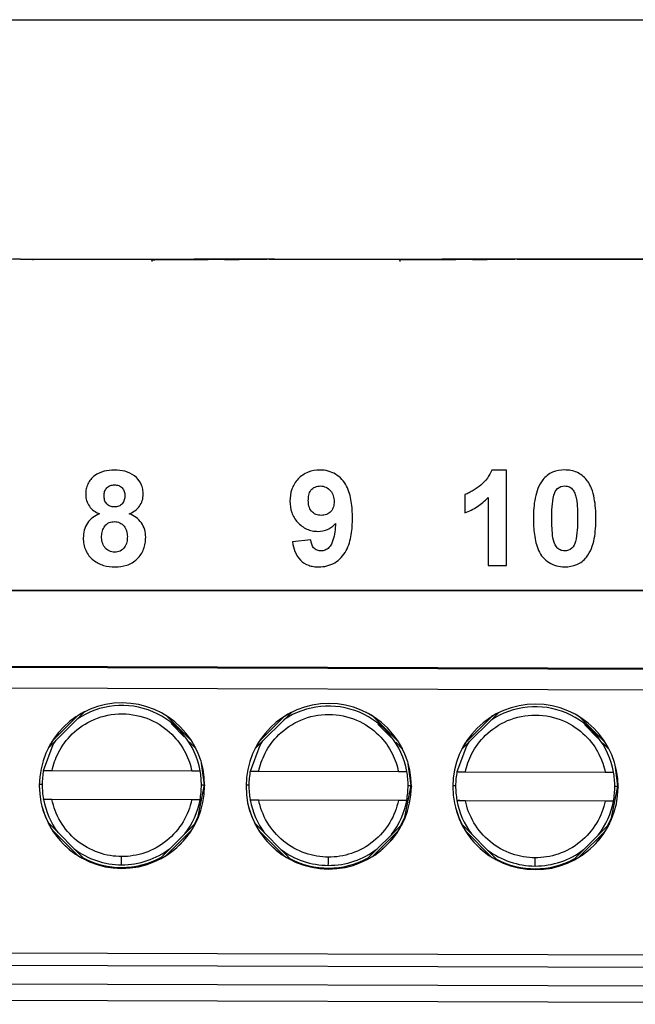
# Model space of a CAD drawing. Header units: millimetres. Extents: x 156812 to 157936, y 112087 to 113571.
# Tile 102 of 204: x 157434 to 157449, y 112747 to 112771. Entities that reach past the tile are written whole.
import ezdxf

# ---------------------------------------------------------------- set-up
doc = ezdxf.new("R2010")
doc.units = ezdxf.units.MM

msp = doc.modelspace()

# ---------------------------------------------------------------- linework, layer by layer
at = {"color": 7, "linetype": 'Continuous', "lineweight": 25}
for p, q in [((157382.652, 112770.575), (157541.609, 112770.575)), ((157400.728, 112764.779), (157489.263, 112764.805)), ((157438.722, 112764.779), (157434.361, 112764.777)), ((157438.558, 112764.786), (157434.677, 112764.782)), ((157437.531, 112764.783), (157437.534, 112764.733)), ((157438.031, 112764.779), (157438.898, 112764.78)), ((157438.733, 112764.784), (157440.321, 112764.786)), ((157440.178, 112764.787), (157438.911, 112764.786)), ((157444.715, 112764.78), (157440.367, 112764.779)), ((157444.558, 112764.788), (157440.677, 112764.783)), ((157443.531, 112764.784), (157443.534, 112764.734)), ((157444.031, 112764.781), (157444.891, 112764.781)), ((157444.733, 112764.786), (157446.321, 112764.788)), ((157446.178, 112764.789), (157444.911, 112764.788)), ((157445.297, 112764.784), (157445.297, 112764.782)), ((157445.651, 112764.782), (157445.651, 112764.784)), ((157450.721, 112764.782), (157446.374, 112764.781)), ((157450.558, 112764.79), (157446.669, 112764.785)), ((157446.115, 112759.692), (157445.758, 112759.692)), ((157446.115, 112757.381), (157446.115, 112759.692)), ((157445.107, 112759.099), (157445.107, 112758.655)), ((157445.67, 112759.026), (157445.671, 112757.381)), ((157441.382, 112758.002), (157440.937, 112757.953)), ((157445.671, 112757.381), (157446.115, 112757.381)), ((157398.643, 112756.764), (157464.782, 112756.784)), ((157436.681, 112756.778), (157431.678, 112756.776)), ((157441.681, 112756.779), (157436.681, 112756.778)), ((157446.681, 112756.781), (157441.681, 112756.779)), ((157451.681, 112756.782), (157446.681, 112756.781)), ((157399.317, 112755.053), (157464.317, 112754.856)), ((157399.323, 112755.032), (157464.323, 112754.835)), ((157464.322, 112754.331), (157399.323, 112754.528)), ((157435.912, 112753.849), (157435.036, 112752.978)), ((157440.912, 112753.834), (157440.036, 112752.963)), ((157445.912, 112753.819), (157445.036, 112752.948)), ((157435.75, 112753.757), (157435.129, 112753.14)), ((157438.509, 112753.127), (157437.889, 112753.752)), ((157440.75, 112753.742), (157440.129, 112753.125)), ((157443.509, 112753.112), (157442.888, 112753.737)), ((157445.749, 112753.726), (157445.129, 112753.11)), ((157448.509, 112753.097), (157447.888, 112753.722)), ((157438.001, 112753.568), (157438.323, 112753.244)), ((157443.001, 112753.553), (157443.323, 112753.229)), ((157448.001, 112753.538), (157448.323, 112753.214)), ((157438.601, 112752.965), (157438.44, 112753.126)), ((157443.601, 112752.949), (157443.44, 112753.111)), ((157448.601, 112752.934), (157448.44, 112753.096)), ((157434.919, 112752.438), (157434.92, 112752.432)), ((157435.124, 112752.43), (157438.502, 112752.42)), ((157438.809, 112752.08), (157438.74, 112752.607)), ((157439.919, 112752.423), (157439.92, 112752.417)), ((157440.124, 112752.415), (157443.502, 112752.405)), ((157443.809, 112752.064), (157443.74, 112752.592)), ((157444.919, 112752.408), (157444.92, 112752.402)), ((157445.124, 112752.4), (157448.502, 112752.39)), ((157448.809, 112752.049), (157448.74, 112752.577)), ((157434.884, 112752.092), (157434.815, 112752.092)), ((157434.884, 112752.092), (157434.885, 112752.088)), ((157438.735, 112752.08), (157438.809, 112752.08)), ((157438.809, 112752.08), (157438.815, 112752.058)), ((157439.884, 112752.077), (157439.815, 112752.077)), ((157439.884, 112752.077), (157439.885, 112752.073)), ((157443.735, 112752.065), (157443.809, 112752.064)), ((157443.809, 112752.064), (157443.815, 112752.043)), ((157444.884, 112752.062), (157444.815, 112752.061)), ((157444.884, 112752.062), (157444.885, 112752.058)), ((157448.735, 112752.05), (157448.809, 112752.049)), ((157448.809, 112752.049), (157448.815, 112752.028)), ((157434.918, 112751.733), (157434.916, 112751.738)), ((157434.916, 112751.738), (157438.702, 112751.727)), ((157438.5, 112751.72), (157435.122, 112751.73)), ((157438.702, 112751.727), (157438.704, 112751.721)), ((157439.918, 112751.717), (157439.916, 112751.723)), ((157439.916, 112751.723), (157443.702, 112751.711)), ((157443.5, 112751.705), (157440.122, 112751.715)), ((157443.702, 112751.711), (157443.704, 112751.706)), ((157444.918, 112751.702), (157444.916, 112751.708)), ((157444.916, 112751.708), (157448.702, 112751.696)), ((157448.5, 112751.69), (157445.122, 112751.7)), ((157448.702, 112751.696), (157448.704, 112751.691)), ((157435.027, 112751.17), (157435.907, 112750.285)), ((157435.118, 112751.007), (157435.745, 112750.376)), ((157437.711, 112750.279), (157438.597, 112751.16)), ((157437.874, 112750.37), (157438.505, 112750.997)), ((157440.027, 112751.155), (157440.907, 112750.269)), ((157440.118, 112750.992), (157440.745, 112750.361)), ((157442.711, 112750.264), (157443.597, 112751.144)), ((157442.874, 112750.355), (157443.505, 112750.981)), ((157445.027, 112751.14), (157445.907, 112750.254)), ((157445.118, 112750.976), (157445.745, 112750.346)), ((157447.711, 112750.249), (157448.597, 112751.129)), ((157447.874, 112750.34), (157448.505, 112750.966)), ((157399.303, 112748.128), (157464.303, 112747.931)), ((157399.302, 112747.831), (157464.301, 112747.634)), ((157399.338, 112747.376), (157464.237, 112747.18)), ((157464.236, 112746.78), (157399.336, 112746.976))]:
    msp.add_line(p, q, dxfattribs=at)
at = {"color": 7, "linetype": 'Continuous', "lineweight": 25, "flags": 128}
for points in [[(157434.92, 112752.432), (157435.154, 112753.055), (157435.224, 112753.165)], [(157439.92, 112752.417), (157440.154, 112753.039), (157440.224, 112753.149)], [(157444.92, 112752.402), (157445.154, 112753.024), (157445.224, 112753.134)], [(157438.566, 112751.128), (157438.655, 112751.315), (157438.809, 112752.08)], [(157443.565, 112751.113), (157443.655, 112751.3), (157443.809, 112752.064)], [(157448.565, 112751.098), (157448.655, 112751.284), (157448.809, 112752.049)], [(157434.879, 112751.564), (157434.959, 112751.326), (157435.036, 112751.161)], [(157439.879, 112751.549), (157439.959, 112751.311), (157440.036, 112751.146)], [(157444.879, 112751.534), (157444.959, 112751.296), (157445.036, 112751.131)]]:
    msp.add_lwpolyline(points, dxfattribs=at)
at = {"color": 7, "linetype": 'Continuous', "lineweight": 25}
for centre, radius, start, end in [((157436.815, 112752.064), 2, 359.8277, 179.8251), ((157436.812, 112752.077), 1.925, 10.3029, 124.0614), ((157441.815, 112752.049), 2, 359.8277, 179.8251), ((157441.812, 112752.062), 1.925, 10.3029, 124.0614), ((157446.815, 112752.034), 2, 359.8277, 179.8251), ((157446.812, 112752.046), 1.925, 10.3029, 124.0614), ((157436.81, 112752.082), 1.925, 169.3495, 179.8254), ((157436.811, 112752.082), 1.925, 359.8254, 10.3014), ((157441.81, 112752.067), 1.925, 169.3495, 179.8254), ((157441.81, 112752.067), 1.925, 359.8254, 10.3014), ((157446.81, 112752.052), 1.925, 169.3495, 179.8254), ((157446.81, 112752.052), 1.925, 359.8254, 10.3014), ((157436.815, 112752.064), 2, 179.8277, 359.8251), ((157436.81, 112752.082), 1.925, 179.8254, 190.3014), ((157436.811, 112752.082), 1.925, 349.3495, 359.8254), ((157441.815, 112752.049), 2, 179.8277, 359.8251), ((157441.81, 112752.067), 1.925, 179.8254, 190.3014), ((157441.81, 112752.067), 1.925, 349.3495, 359.8254), ((157446.815, 112752.034), 2, 179.8277, 359.8251), ((157446.81, 112752.052), 1.925, 179.8254, 190.3014), ((157446.81, 112752.052), 1.925, 349.3495, 359.8254), ((157436.812, 112752.077), 1.925, 190.3014, 216.5738), ((157436.812, 112752.077), 1.925, 322.2456, 349.3494), ((157441.812, 112752.062), 1.925, 190.3014, 216.5738), ((157441.812, 112752.062), 1.925, 322.2456, 349.3494), ((157446.812, 112752.046), 1.925, 190.3014, 216.5738), ((157446.812, 112752.047), 1.925, 322.2456, 349.3494), ((157436.812, 112752.077), 1.925, 233.0798, 269.8266), ((157436.812, 112752.077), 1.925, 269.8264, 307.4045), ((157441.812, 112752.062), 1.925, 233.0798, 269.8266), ((157441.812, 112752.062), 1.925, 269.8264, 307.4045), ((157446.812, 112752.047), 1.925, 233.0798, 269.8266), ((157446.812, 112752.047), 1.925, 269.8264, 307.4045), ((157436.809, 112752.086), 2, 242.1168, 298.2485), ((157414.205, 112750.369), 22.602, 359.4498, 359.9528), ((157441.809, 112752.071), 2, 242.1168, 298.2485), ((157419.205, 112750.354), 22.602, 359.4498, 359.9528), ((157446.809, 112752.055), 2, 242.1168, 298.2485), ((157424.205, 112750.339), 22.602, 359.4498, 359.9528)]:
    msp.add_arc(centre, radius, start, end, dxfattribs=at)
for points, knots in [([(157434.529, 112764.784), (157434.545, 112764.784), (157434.578, 112764.784), (157434.618, 112764.784), (157434.651, 112764.783), (157434.672, 112764.782), (157434.679, 112764.781), (157434.669, 112764.781), (157434.642, 112764.78), (157434.597, 112764.781), (157434.539, 112764.781), (157434.471, 112764.782), (157434.397, 112764.783), (157434.322, 112764.784), (157434.249, 112764.785), (157434.201, 112764.785), (157434.178, 112764.785)], [0, 0, 0, 0, 0.058569, 0.122119, 0.19052, 0.263373, 0.339964, 0.419267, 0.5, 0.580733, 0.660036, 0.736627, 0.80948, 0.877881, 0.941431, 1, 1, 1, 1]), ([(157437.679, 112764.78), (157437.663, 112764.78), (157437.631, 112764.78), (157437.59, 112764.779), (157437.557, 112764.778), (157437.536, 112764.777), (157437.529, 112764.776), (157437.539, 112764.775), (157437.567, 112764.775), (157437.611, 112764.775), (157437.669, 112764.776), (157437.737, 112764.777), (157437.811, 112764.778), (157437.886, 112764.778), (157437.96, 112764.779), (157438.008, 112764.779), (157438.031, 112764.779)], [0, 0, 0, 0, 0.058569, 0.122119, 0.19052, 0.263373, 0.339964, 0.419267, 0.5, 0.580733, 0.660036, 0.736627, 0.80948, 0.877881, 0.941431, 1, 1, 1, 1]), ([(157438.911, 112764.786), (157438.89, 112764.786), (157438.846, 112764.786), (157438.782, 112764.786), (157438.719, 112764.786), (157438.66, 112764.786), (157438.605, 112764.786), (157438.573, 112764.786), (157438.558, 112764.786)], [0, 0, 0, 0, 0.16428, 0.331409, 0.5, 0.668591, 0.83572, 1, 1, 1, 1]), ([(157439.297, 112764.78), (157439.318, 112764.78), (157439.362, 112764.78), (157439.426, 112764.78), (157439.489, 112764.78), (157439.548, 112764.78), (157439.603, 112764.78), (157439.635, 112764.78), (157439.651, 112764.78)], [0, 0, 0, 0, 0.1642804, 0.3314094, 0.5, 0.6685906, 0.8357196, 1, 1, 1, 1]), ([(157440.529, 112764.786), (157440.545, 112764.786), (157440.578, 112764.786), (157440.618, 112764.785), (157440.651, 112764.785), (157440.672, 112764.784), (157440.679, 112764.783), (157440.669, 112764.782), (157440.642, 112764.782), (157440.597, 112764.783), (157440.539, 112764.783), (157440.471, 112764.784), (157440.397, 112764.785), (157440.322, 112764.786), (157440.249, 112764.787), (157440.201, 112764.787), (157440.178, 112764.787)], [0, 0, 0, 0, 0.058569, 0.122119, 0.19052, 0.263373, 0.339964, 0.419267, 0.5, 0.580733, 0.660036, 0.736627, 0.80948, 0.877881, 0.941431, 1, 1, 1, 1]), ([(157443.679, 112764.782), (157443.663, 112764.782), (157443.631, 112764.782), (157443.59, 112764.781), (157443.557, 112764.78), (157443.536, 112764.779), (157443.529, 112764.778), (157443.539, 112764.777), (157443.567, 112764.777), (157443.611, 112764.777), (157443.669, 112764.778), (157443.737, 112764.778), (157443.811, 112764.779), (157443.886, 112764.78), (157443.96, 112764.781), (157444.008, 112764.781), (157444.031, 112764.781)], [0, 0, 0, 0, 0.058569, 0.122119, 0.19052, 0.263373, 0.339964, 0.419267, 0.5, 0.580733, 0.660036, 0.736627, 0.80948, 0.877881, 0.941431, 1, 1, 1, 1]), ([(157444.911, 112764.788), (157444.89, 112764.788), (157444.846, 112764.788), (157444.782, 112764.788), (157444.719, 112764.788), (157444.66, 112764.788), (157444.605, 112764.788), (157444.573, 112764.788), (157444.558, 112764.788)], [0, 0, 0, 0, 0.1642804, 0.3314094, 0.5, 0.6685906, 0.8357196, 1, 1, 1, 1]), ([(157445.297, 112764.782), (157445.318, 112764.782), (157445.362, 112764.782), (157445.426, 112764.782), (157445.489, 112764.782), (157445.548, 112764.782), (157445.603, 112764.782), (157445.635, 112764.782), (157445.651, 112764.782)], [0, 0, 0, 0, 0.16428, 0.331409, 0.5, 0.668591, 0.83572, 1, 1, 1, 1]), ([(157446.529, 112764.788), (157446.545, 112764.788), (157446.578, 112764.788), (157446.618, 112764.787), (157446.651, 112764.786), (157446.672, 112764.786), (157446.679, 112764.785), (157446.669, 112764.784), (157446.642, 112764.784), (157446.597, 112764.784), (157446.539, 112764.785), (157446.471, 112764.786), (157446.397, 112764.787), (157446.322, 112764.788), (157446.249, 112764.788), (157446.201, 112764.789), (157446.178, 112764.789)], [0, 0, 0, 0, 0.058569, 0.122119, 0.19052, 0.263373, 0.339964, 0.419267, 0.5, 0.580733, 0.660036, 0.736627, 0.80948, 0.877881, 0.941431, 1, 1, 1, 1]), ([(157436.633, 112759.689), (157436.548, 112759.688), (157436.464, 112759.681), (157436.3, 112759.64), (157436.219, 112759.605), (157436.084, 112759.499), (157436.028, 112759.432), (157435.972, 112759.315), (157435.959, 112759.275), (157435.941, 112759.191), (157435.938, 112759.147), (157435.937, 112759.104)], [0, 0, 0, 0, 0.25, 0.25, 0.5, 0.5, 0.75, 0.75, 0.875, 0.875, 1, 1, 1, 1]), ([(157437.33, 112759.104), (157437.329, 112759.147), (157437.326, 112759.19), (157437.308, 112759.273), (157437.295, 112759.314), (157437.24, 112759.43), (157437.184, 112759.497), (157437.05, 112759.602), (157436.97, 112759.638), (157436.805, 112759.682), (157436.719, 112759.688), (157436.633, 112759.689)], [0, 0, 0, 0, 0.125, 0.125, 0.25, 0.25, 0.5, 0.5, 0.75, 0.75, 1, 1, 1, 1]), ([(157441.603, 112759.691), (157441.505, 112759.689), (157441.408, 112759.676), (157441.225, 112759.604), (157441.143, 112759.547), (157441.008, 112759.406), (157440.956, 112759.32), (157440.891, 112759.136), (157440.88, 112759.037), (157440.878, 112758.938)], [0, 0, 0, 0, 0.25, 0.25, 0.5, 0.5, 0.75, 0.75, 1, 1, 1, 1]), ([(157442.389, 112758.535), (157442.388, 112758.666), (157442.382, 112758.798), (157442.341, 112759.059), (157442.308, 112759.186), (157442.184, 112759.421), (157442.092, 112759.52), (157441.925, 112759.623), (157441.863, 112759.649), (157441.736, 112759.684), (157441.67, 112759.689), (157441.603, 112759.691)], [0, 0, 0, 0, 0.25, 0.25, 0.5, 0.5, 0.75, 0.75, 0.875, 0.875, 1, 1, 1, 1]), ([(157445.758, 112759.692), (157445.731, 112759.621), (157445.697, 112759.554), (157445.608, 112759.432), (157445.553, 112759.377), (157445.437, 112759.281), (157445.376, 112759.237), (157445.279, 112759.178), (157445.246, 112759.159), (157445.178, 112759.126), (157445.143, 112759.113), (157445.107, 112759.099)], [0, 0, 0, 0, 0.25, 0.25, 0.5, 0.5, 0.75, 0.75, 0.875, 0.875, 1, 1, 1, 1]), ([(157447.522, 112759.693), (157447.422, 112759.69), (157447.321, 112759.677), (157447.184, 112759.618), (157447.14, 112759.592), (157447.062, 112759.532), (157447.028, 112759.496), (157446.995, 112759.458)], [0, 0, 0, 0, 0.5, 0.5, 0.75, 0.75, 1, 1, 1, 1]), ([(157448.051, 112759.455), (157448.018, 112759.494), (157447.984, 112759.53), (157447.905, 112759.591), (157447.861, 112759.617), (157447.77, 112759.657), (157447.722, 112759.671), (157447.623, 112759.689), (157447.573, 112759.692), (157447.522, 112759.693)], [0, 0, 0, 0, 0.25, 0.25, 0.5, 0.5, 0.75, 0.75, 1, 1, 1, 1]), ([(157436.382, 112759.069), (157436.383, 112759.104), (157436.385, 112759.138), (157436.407, 112759.203), (157436.425, 112759.234), (157436.472, 112759.285), (157436.502, 112759.304), (157436.566, 112759.329), (157436.601, 112759.332), (157436.636, 112759.334)], [0, 0, 0, 0, 0.25, 0.25, 0.5, 0.5, 0.75, 0.75, 1, 1, 1, 1]), ([(157436.636, 112759.334), (157436.67, 112759.332), (157436.704, 112759.329), (157436.767, 112759.304), (157436.796, 112759.285), (157436.842, 112759.235), (157436.86, 112759.204), (157436.881, 112759.14), (157436.884, 112759.105), (157436.885, 112759.071)], [0, 0, 0, 0, 0.25, 0.25, 0.5, 0.5, 0.75, 0.75, 1, 1, 1, 1]), ([(157441.322, 112758.958), (157441.323, 112759.001), (157441.325, 112759.044), (157441.344, 112759.127), (157441.359, 112759.169), (157441.412, 112759.237), (157441.448, 112759.263), (157441.526, 112759.298), (157441.57, 112759.304), (157441.613, 112759.306)], [0, 0, 0, 0, 0.25, 0.25, 0.5, 0.5, 0.75, 0.75, 1, 1, 1, 1]), ([(157441.613, 112759.306), (157441.636, 112759.305), (157441.66, 112759.303), (157441.705, 112759.294), (157441.727, 112759.286), (157441.792, 112759.255), (157441.829, 112759.225), (157441.891, 112759.155), (157441.913, 112759.112), (157441.939, 112759.022), (157441.944, 112758.975), (157441.945, 112758.928)], [0, 0, 0, 0, 0.125, 0.125, 0.25, 0.25, 0.5, 0.5, 0.75, 0.75, 1, 1, 1, 1]), ([(157446.995, 112759.458), (157446.945, 112759.393), (157446.906, 112759.322), (157446.846, 112759.172), (157446.825, 112759.092), (157446.776, 112758.853), (157446.768, 112758.689), (157446.767, 112758.526)], [0, 0, 0, 0, 0.25, 0.25, 0.5, 0.5, 1, 1, 1, 1]), ([(157447.261, 112759.081), (157447.28, 112759.14), (157447.303, 112759.201), (157447.397, 112759.287), (157447.459, 112759.305), (157447.522, 112759.307)], [0, 0, 0, 0, 0.5, 0.5, 1, 1, 1, 1]), ([(157447.522, 112759.307), (157447.562, 112759.306), (157447.6, 112759.3), (157447.671, 112759.266), (157447.702, 112759.24), (157447.747, 112759.175), (157447.763, 112759.139), (157447.789, 112759.066), (157447.799, 112759.027), (157447.832, 112758.835), (157447.834, 112758.678), (157447.834, 112758.521)], [0, 0, 0, 0, 0.125, 0.125, 0.25, 0.25, 0.375, 0.375, 0.5, 0.5, 1, 1, 1, 1]), ([(157448.278, 112758.521), (157448.277, 112758.685), (157448.268, 112758.848), (157448.222, 112759.089), (157448.201, 112759.167), (157448.156, 112759.28), (157448.14, 112759.318), (157448.099, 112759.389), (157448.076, 112759.423), (157448.051, 112759.455)], [0, 0, 0, 0, 0.5, 0.5, 0.75, 0.75, 0.875, 0.875, 1, 1, 1, 1]), ([(157435.937, 112759.104), (157435.939, 112759.053), (157435.944, 112759.002), (157435.974, 112758.904), (157435.997, 112758.857), (157436.085, 112758.732), (157436.176, 112758.675), (157436.271, 112758.635)], [0, 0, 0, 0, 0.25, 0.25, 0.5, 0.5, 1, 1, 1, 1]), ([(157436.632, 112758.8), (157436.598, 112758.802), (157436.563, 112758.805), (157436.498, 112758.83), (157436.469, 112758.85), (157436.422, 112758.902), (157436.406, 112758.933), (157436.385, 112759), (157436.383, 112759.035), (157436.382, 112759.069)], [0, 0, 0, 0, 0.25, 0.25, 0.5, 0.5, 0.75, 0.75, 1, 1, 1, 1]), ([(157436.885, 112759.071), (157436.884, 112759.036), (157436.882, 112759.001), (157436.861, 112758.935), (157436.844, 112758.903), (157436.798, 112758.851), (157436.768, 112758.831), (157436.703, 112758.806), (157436.667, 112758.802), (157436.632, 112758.8)], [0, 0, 0, 0, 0.25, 0.25, 0.5, 0.5, 0.75, 0.75, 1, 1, 1, 1]), ([(157436.993, 112758.635), (157437.04, 112758.656), (157437.086, 112758.678), (157437.167, 112758.738), (157437.205, 112758.774), (157437.267, 112758.856), (157437.291, 112758.903), (157437.322, 112759.001), (157437.328, 112759.052), (157437.33, 112759.104)], [0, 0, 0, 0, 0.25, 0.25, 0.5, 0.5, 0.75, 0.75, 1, 1, 1, 1]), ([(157447.212, 112758.521), (157447.212, 112758.615), (157447.213, 112758.709), (157447.226, 112758.896), (157447.236, 112758.99), (157447.261, 112759.081)], [0, 0, 0, 0, 0.5, 0.5, 1, 1, 1, 1]), ([(157440.878, 112758.938), (157440.88, 112758.845), (157440.89, 112758.754), (157440.95, 112758.579), (157440.999, 112758.498), (157441.125, 112758.36), (157441.201, 112758.304), (157441.328, 112758.246), (157441.372, 112758.232), (157441.462, 112758.213), (157441.51, 112758.211), (157441.556, 112758.209)], [0, 0, 0, 0, 0.25, 0.25, 0.5, 0.5, 0.75, 0.75, 0.875, 0.875, 1, 1, 1, 1]), ([(157441.637, 112758.595), (157441.592, 112758.597), (157441.547, 112758.602), (157441.463, 112758.638), (157441.425, 112758.665), (157441.367, 112758.735), (157441.349, 112758.778), (157441.326, 112758.866), (157441.323, 112758.912), (157441.322, 112758.958)], [0, 0, 0, 0, 0.25, 0.25, 0.5, 0.5, 0.75, 0.75, 1, 1, 1, 1]), ([(157441.945, 112758.928), (157441.944, 112758.885), (157441.94, 112758.843), (157441.917, 112758.761), (157441.897, 112758.722), (157441.838, 112758.659), (157441.802, 112758.635), (157441.723, 112758.602), (157441.68, 112758.596), (157441.637, 112758.595)], [0, 0, 0, 0, 0.25, 0.25, 0.5, 0.5, 0.75, 0.75, 1, 1, 1, 1]), ([(157445.107, 112758.655), (157445.213, 112758.696), (157445.316, 112758.746), (157445.506, 112758.871), (157445.591, 112758.945), (157445.67, 112759.026)], [0, 0, 0, 0, 0.5, 0.5, 1, 1, 1, 1]), ([(157436.271, 112758.635), (157436.213, 112758.61), (157436.159, 112758.58), (157436.059, 112758.506), (157436.015, 112758.459), (157435.947, 112758.354), (157435.921, 112758.296), (157435.886, 112758.175), (157435.881, 112758.112), (157435.878, 112758.049)], [0, 0, 0, 0, 0.25, 0.25, 0.5, 0.5, 0.75, 0.75, 1, 1, 1, 1]), ([(157437.389, 112758.068), (157437.389, 112758.13), (157437.382, 112758.191), (157437.346, 112758.309), (157437.319, 112758.365), (157437.249, 112758.465), (157437.205, 112758.51), (157437.106, 112758.582), (157437.05, 112758.611), (157436.993, 112758.635)], [0, 0, 0, 0, 0.25, 0.25, 0.5, 0.5, 0.75, 0.75, 1, 1, 1, 1]), ([(157436.323, 112758.091), (157436.324, 112758.135), (157436.329, 112758.178), (157436.357, 112758.261), (157436.377, 112758.302), (157436.428, 112758.373), (157436.463, 112758.403), (157436.544, 112758.438), (157436.589, 112758.444), (157436.633, 112758.445)], [0, 0, 0, 0, 0.25, 0.25, 0.5, 0.5, 0.75, 0.75, 1, 1, 1, 1]), ([(157436.633, 112758.445), (157436.677, 112758.444), (157436.722, 112758.436), (157436.802, 112758.399), (157436.837, 112758.37), (157436.894, 112758.301), (157436.915, 112758.261), (157436.94, 112758.175), (157436.944, 112758.131), (157436.945, 112758.086)], [0, 0, 0, 0, 0.25, 0.25, 0.5, 0.5, 0.75, 0.75, 1, 1, 1, 1]), ([(157441.556, 112758.209), (157441.637, 112758.211), (157441.718, 112758.225), (157441.826, 112758.274), (157441.861, 112758.295), (157441.925, 112758.344), (157441.953, 112758.372), (157441.98, 112758.402)], [0, 0, 0, 0, 0.5, 0.5, 0.75, 0.75, 1, 1, 1, 1]), ([(157441.57, 112757.35), (157441.638, 112757.351), (157441.706, 112757.357), (157441.837, 112757.391), (157441.902, 112757.416), (157442.075, 112757.52), (157442.173, 112757.623), (157442.303, 112757.863), (157442.339, 112757.995), (157442.382, 112758.263), (157442.388, 112758.399), (157442.389, 112758.535)], [0, 0, 0, 0, 0.125, 0.125, 0.25, 0.25, 0.5, 0.5, 0.75, 0.75, 1, 1, 1, 1]), ([(157441.98, 112758.402), (157441.971, 112758.264), (157441.96, 112758.126), (157441.908, 112757.961), (157441.896, 112757.929), (157441.864, 112757.868), (157441.842, 112757.84), (157441.794, 112757.791), (157441.765, 112757.77), (157441.702, 112757.742), (157441.667, 112757.736), (157441.632, 112757.735)], [0, 0, 0, 0, 0.5, 0.5, 0.625, 0.625, 0.75, 0.75, 0.875, 0.875, 1, 1, 1, 1]), ([(157446.767, 112758.526), (157446.768, 112758.393), (157446.773, 112758.261), (157446.807, 112757.999), (157446.836, 112757.87), (157446.944, 112757.627), (157447.035, 112757.524), (157447.202, 112757.419), (157447.263, 112757.393), (157447.39, 112757.359), (157447.457, 112757.353), (157447.523, 112757.352)], [0, 0, 0, 0, 0.25, 0.25, 0.5, 0.5, 0.75, 0.75, 0.875, 0.875, 1, 1, 1, 1]), ([(157447.523, 112757.737), (157447.484, 112757.739), (157447.445, 112757.744), (157447.374, 112757.778), (157447.343, 112757.803), (157447.277, 112757.9), (157447.254, 112757.977), (157447.225, 112758.131), (157447.221, 112758.209), (157447.213, 112758.365), (157447.212, 112758.443), (157447.212, 112758.521)], [0, 0, 0, 0, 0.125, 0.125, 0.25, 0.25, 0.5, 0.5, 0.75, 0.75, 1, 1, 1, 1]), ([(157447.834, 112758.521), (157447.833, 112758.428), (157447.832, 112758.334), (157447.819, 112758.147), (157447.809, 112758.055), (157447.784, 112757.964)], [0, 0, 0, 0, 0.5, 0.5, 1, 1, 1, 1]), ([(157448.05, 112757.587), (157448.1, 112757.652), (157448.14, 112757.722), (157448.2, 112757.873), (157448.221, 112757.953), (157448.269, 112758.193), (157448.277, 112758.358), (157448.278, 112758.521)], [0, 0, 0, 0, 0.25, 0.25, 0.5, 0.5, 1, 1, 1, 1]), ([(157435.878, 112758.049), (157435.879, 112757.998), (157435.882, 112757.947), (157435.902, 112757.846), (157435.916, 112757.797), (157435.958, 112757.705), (157435.985, 112757.66), (157436.048, 112757.581), (157436.085, 112757.546), (157436.125, 112757.514)], [0, 0, 0, 0, 0.25, 0.25, 0.5, 0.5, 0.75, 0.75, 1, 1, 1, 1]), ([(157436.639, 112757.704), (157436.592, 112757.705), (157436.545, 112757.714), (157436.462, 112757.756), (157436.426, 112757.787), (157436.369, 112757.862), (157436.351, 112757.906), (157436.326, 112757.997), (157436.323, 112758.044), (157436.323, 112758.091)], [0, 0, 0, 0, 0.25, 0.25, 0.5, 0.5, 0.75, 0.75, 1, 1, 1, 1]), ([(157436.945, 112758.086), (157436.944, 112758.04), (157436.942, 112757.994), (157436.92, 112757.905), (157436.903, 112757.862), (157436.849, 112757.787), (157436.813, 112757.756), (157436.732, 112757.713), (157436.686, 112757.705), (157436.639, 112757.704)], [0, 0, 0, 0, 0.25, 0.25, 0.5, 0.5, 0.75, 0.75, 1, 1, 1, 1]), ([(157436.647, 112757.348), (157436.744, 112757.351), (157436.839, 112757.361), (157437.023, 112757.422), (157437.108, 112757.474), (157437.25, 112757.609), (157437.305, 112757.691), (157437.357, 112757.827), (157437.37, 112757.874), (157437.386, 112757.97), (157437.388, 112758.019), (157437.389, 112758.068)], [0, 0, 0, 0, 0.25, 0.25, 0.5, 0.5, 0.75, 0.75, 0.875, 0.875, 1, 1, 1, 1]), ([(157440.937, 112757.953), (157440.951, 112757.873), (157440.968, 112757.794), (157441.03, 112757.645), (157441.072, 112757.575), (157441.186, 112757.458), (157441.255, 112757.415), (157441.369, 112757.375), (157441.408, 112757.365), (157441.489, 112757.352), (157441.529, 112757.351), (157441.57, 112757.35)], [0, 0, 0, 0, 0.25, 0.25, 0.5, 0.5, 0.75, 0.75, 0.875, 0.875, 1, 1, 1, 1]), ([(157441.632, 112757.735), (157441.599, 112757.737), (157441.565, 112757.74), (157441.501, 112757.765), (157441.473, 112757.786), (157441.407, 112757.864), (157441.391, 112757.934), (157441.382, 112758.002)], [0, 0, 0, 0, 0.25, 0.25, 0.5, 0.5, 1, 1, 1, 1]), ([(157447.784, 112757.964), (157447.765, 112757.904), (157447.743, 112757.844), (157447.649, 112757.758), (157447.586, 112757.74), (157447.523, 112757.737)], [0, 0, 0, 0, 0.5, 0.5, 1, 1, 1, 1]), ([(157436.125, 112757.514), (157436.199, 112757.457), (157436.282, 112757.412), (157436.459, 112757.36), (157436.553, 112757.35), (157436.647, 112757.348)], [0, 0, 0, 0, 0.5, 0.5, 1, 1, 1, 1]), ([(157447.523, 112757.352), (157447.623, 112757.354), (157447.724, 112757.368), (157447.861, 112757.426), (157447.905, 112757.452), (157447.983, 112757.512), (157448.017, 112757.549), (157448.05, 112757.587)], [0, 0, 0, 0, 0.5, 0.5, 0.75, 0.75, 1, 1, 1, 1]), ([(157435.918, 112753.855), (157435.917, 112753.854), (157435.916, 112753.854), (157435.906, 112753.848), (157435.891, 112753.841), (157435.871, 112753.83), (157435.842, 112753.814), (157435.802, 112753.791), (157435.772, 112753.773), (157435.755, 112753.762)], [0, 0, 0, 0, 0.067582, 0.145503, 0.241356, 0.359321, 0.501644, 0.730831, 1, 1, 1, 1]), ([(157437.885, 112753.756), (157437.868, 112753.766), (157437.838, 112753.785), (157437.793, 112753.811), (157437.757, 112753.831), (157437.729, 112753.846), (157437.724, 112753.848), (157437.722, 112753.849)], [0, 0, 0, 0, 0.271288, 0.501114, 0.724119, 0.883628, 1, 1, 1, 1]), ([(157440.918, 112753.84), (157440.917, 112753.839), (157440.916, 112753.838), (157440.906, 112753.833), (157440.891, 112753.826), (157440.871, 112753.815), (157440.842, 112753.799), (157440.802, 112753.776), (157440.772, 112753.757), (157440.755, 112753.747)], [0, 0, 0, 0, 0.0675824, 0.145503, 0.2413559, 0.3593213, 0.5016441, 0.7308311, 1, 1, 1, 1]), ([(157442.884, 112753.741), (157442.868, 112753.751), (157442.837, 112753.77), (157442.793, 112753.796), (157442.757, 112753.815), (157442.729, 112753.83), (157442.724, 112753.833), (157442.722, 112753.834)], [0, 0, 0, 0, 0.271288, 0.501114, 0.724119, 0.883628, 1, 1, 1, 1]), ([(157445.918, 112753.824), (157445.917, 112753.824), (157445.916, 112753.823), (157445.906, 112753.818), (157445.891, 112753.81), (157445.871, 112753.799), (157445.842, 112753.783), (157445.802, 112753.761), (157445.772, 112753.742), (157445.755, 112753.732)], [0, 0, 0, 0, 0.0675824, 0.145503, 0.2413559, 0.3593213, 0.5016441, 0.7308311, 1, 1, 1, 1]), ([(157447.884, 112753.726), (157447.868, 112753.736), (157447.837, 112753.755), (157447.793, 112753.781), (157447.757, 112753.8), (157447.729, 112753.815), (157447.724, 112753.818), (157447.722, 112753.819)], [0, 0, 0, 0, 0.271288, 0.5011139, 0.7241186, 0.8836285, 1, 1, 1, 1]), ([(157435.124, 112752.43), (157435.153, 112752.568), (157435.202, 112752.717), (157435.359, 112753.019), (157435.467, 112753.174), (157435.756, 112753.453), (157435.936, 112753.578), (157436.35, 112753.752), (157436.584, 112753.801), (157437.052, 112753.799), (157437.285, 112753.749), (157437.698, 112753.572), (157437.877, 112753.447), (157438.164, 112753.166), (157438.272, 112753.011), (157438.427, 112752.707), (157438.474, 112752.558), (157438.502, 112752.42)], [0, 0, 0, 0, 0.125, 0.125, 0.25, 0.25, 0.375, 0.375, 0.5, 0.5, 0.625, 0.625, 0.75, 0.75, 0.875, 0.875, 1, 1, 1, 1]), ([(157440.124, 112752.415), (157440.153, 112752.553), (157440.202, 112752.701), (157440.359, 112753.004), (157440.467, 112753.159), (157440.756, 112753.438), (157440.936, 112753.563), (157441.35, 112753.737), (157441.584, 112753.786), (157442.052, 112753.784), (157442.285, 112753.734), (157442.698, 112753.557), (157442.877, 112753.432), (157443.164, 112753.15), (157443.272, 112752.995), (157443.427, 112752.692), (157443.474, 112752.543), (157443.502, 112752.405)], [0, 0, 0, 0, 0.125, 0.125, 0.25, 0.25, 0.375, 0.375, 0.5, 0.5, 0.625, 0.625, 0.75, 0.75, 0.875, 0.875, 1, 1, 1, 1]), ([(157445.124, 112752.4), (157445.153, 112752.538), (157445.202, 112752.686), (157445.359, 112752.989), (157445.467, 112753.143), (157445.756, 112753.423), (157445.936, 112753.547), (157446.35, 112753.722), (157446.583, 112753.771), (157447.052, 112753.769), (157447.285, 112753.719), (157447.698, 112753.542), (157447.877, 112753.417), (157448.164, 112753.135), (157448.272, 112752.98), (157448.426, 112752.677), (157448.474, 112752.528), (157448.502, 112752.39)], [0, 0, 0, 0, 0.125, 0.125, 0.25, 0.25, 0.375, 0.375, 0.5, 0.5, 0.625, 0.625, 0.75, 0.75, 0.875, 0.875, 1, 1, 1, 1]), ([(157435.125, 112753.136), (157435.115, 112753.119), (157435.096, 112753.089), (157435.07, 112753.045), (157435.051, 112753.009), (157435.036, 112752.981), (157435.033, 112752.976), (157435.032, 112752.974)], [0, 0, 0, 0, 0.271288, 0.501114, 0.724119, 0.883628, 1, 1, 1, 1]), ([(157438.602, 112752.963), (157438.602, 112752.964), (157438.601, 112752.965), (157438.596, 112752.975), (157438.589, 112752.99), (157438.578, 112753.01), (157438.562, 112753.039), (157438.54, 112753.079), (157438.521, 112753.109), (157438.511, 112753.126)], [0, 0, 0, 0, 0.067582, 0.145503, 0.241356, 0.359321, 0.501644, 0.730831, 1, 1, 1, 1]), ([(157440.125, 112753.121), (157440.115, 112753.104), (157440.096, 112753.074), (157440.07, 112753.029), (157440.051, 112752.994), (157440.036, 112752.966), (157440.033, 112752.961), (157440.032, 112752.959)], [0, 0, 0, 0, 0.271288, 0.501114, 0.724119, 0.883628, 1, 1, 1, 1]), ([(157443.602, 112752.948), (157443.602, 112752.949), (157443.601, 112752.95), (157443.596, 112752.96), (157443.589, 112752.975), (157443.578, 112752.995), (157443.562, 112753.024), (157443.54, 112753.064), (157443.521, 112753.094), (157443.511, 112753.111)], [0, 0, 0, 0, 0.067582, 0.145503, 0.241356, 0.359321, 0.501644, 0.730831, 1, 1, 1, 1]), ([(157445.125, 112753.106), (157445.115, 112753.089), (157445.096, 112753.059), (157445.07, 112753.014), (157445.051, 112752.979), (157445.036, 112752.95), (157445.033, 112752.946), (157445.032, 112752.944)], [0, 0, 0, 0, 0.271288, 0.501114, 0.724119, 0.883628, 1, 1, 1, 1]), ([(157434.92, 112752.432), (157434.921, 112752.432), (157434.922, 112752.432), (157434.934, 112752.432), (157434.953, 112752.432), (157434.984, 112752.431), (157435.039, 112752.431), (157435.092, 112752.431), (157435.124, 112752.43)], [0, 0, 0, 0, 0.118925, 0.243507, 0.371714, 0.501127, 0.69663, 1, 1, 1, 1]), ([(157438.502, 112752.42), (157438.516, 112752.42), (157438.543, 112752.42), (157438.579, 112752.42), (157438.608, 112752.42), (157438.629, 112752.42), (157438.661, 112752.42), (157438.697, 112752.421), (157438.703, 112752.421), (157438.706, 112752.421)], [0, 0, 0, 0, 0.13187, 0.25148, 0.354522, 0.438218, 0.501135, 0.757528, 1, 1, 1, 1]), ([(157439.92, 112752.417), (157439.921, 112752.417), (157439.922, 112752.417), (157439.934, 112752.417), (157439.953, 112752.416), (157439.984, 112752.416), (157440.039, 112752.416), (157440.092, 112752.416), (157440.124, 112752.415)], [0, 0, 0, 0, 0.1189253, 0.2435075, 0.3717142, 0.5011266, 0.6966303, 1, 1, 1, 1]), ([(157443.502, 112752.405), (157443.516, 112752.405), (157443.543, 112752.405), (157443.579, 112752.405), (157443.608, 112752.405), (157443.629, 112752.405), (157443.661, 112752.405), (157443.697, 112752.405), (157443.703, 112752.406), (157443.706, 112752.406)], [0, 0, 0, 0, 0.1318697, 0.2514796, 0.354522, 0.4382177, 0.501135, 0.7575275, 1, 1, 1, 1]), ([(157444.92, 112752.402), (157444.921, 112752.402), (157444.922, 112752.402), (157444.934, 112752.402), (157444.953, 112752.401), (157444.984, 112752.401), (157445.039, 112752.401), (157445.092, 112752.4), (157445.124, 112752.4)], [0, 0, 0, 0, 0.118925, 0.243507, 0.371714, 0.501127, 0.69663, 1, 1, 1, 1]), ([(157448.502, 112752.39), (157448.516, 112752.39), (157448.543, 112752.39), (157448.579, 112752.39), (157448.608, 112752.39), (157448.629, 112752.39), (157448.661, 112752.39), (157448.697, 112752.39), (157448.703, 112752.391), (157448.706, 112752.391)], [0, 0, 0, 0, 0.13187, 0.25148, 0.354522, 0.438218, 0.501135, 0.757528, 1, 1, 1, 1]), ([(157435.122, 112751.73), (157435.108, 112751.73), (157435.082, 112751.73), (157435.046, 112751.73), (157435.017, 112751.731), (157434.995, 112751.731), (157434.963, 112751.731), (157434.927, 112751.732), (157434.921, 112751.732), (157434.918, 112751.733)], [0, 0, 0, 0, 0.130738, 0.249706, 0.352705, 0.436995, 0.501138, 0.757361, 1, 1, 1, 1]), ([(157436.807, 112750.35), (157436.626, 112750.351), (157436.433, 112750.381), (157436.059, 112750.511), (157435.877, 112750.611), (157435.561, 112750.87), (157435.427, 112751.029), (157435.226, 112751.37), (157435.158, 112751.552), (157435.122, 112751.73)], [0, 0, 0, 0, 0.25, 0.25, 0.5, 0.5, 0.75, 0.75, 1, 1, 1, 1]), ([(157438.5, 112751.72), (157438.463, 112751.542), (157438.395, 112751.36), (157438.191, 112751.02), (157438.056, 112750.863), (157437.738, 112750.606), (157437.556, 112750.506), (157437.181, 112750.378), (157436.989, 112750.35), (157436.807, 112750.35)], [0, 0, 0, 0, 0.25, 0.25, 0.5, 0.5, 0.75, 0.75, 1, 1, 1, 1]), ([(157438.704, 112751.721), (157438.703, 112751.721), (157438.702, 112751.721), (157438.69, 112751.72), (157438.671, 112751.72), (157438.64, 112751.72), (157438.585, 112751.719), (157438.532, 112751.72), (157438.5, 112751.72)], [0, 0, 0, 0, 0.119043, 0.24367, 0.371835, 0.501112, 0.698468, 1, 1, 1, 1]), ([(157440.122, 112751.715), (157440.108, 112751.715), (157440.082, 112751.715), (157440.046, 112751.715), (157440.017, 112751.715), (157439.995, 112751.716), (157439.963, 112751.716), (157439.927, 112751.717), (157439.921, 112751.717), (157439.918, 112751.717)], [0, 0, 0, 0, 0.130738, 0.249706, 0.352705, 0.436995, 0.501138, 0.757361, 1, 1, 1, 1]), ([(157441.807, 112750.335), (157441.626, 112750.336), (157441.433, 112750.366), (157441.059, 112750.496), (157440.877, 112750.596), (157440.561, 112750.855), (157440.427, 112751.013), (157440.226, 112751.355), (157440.158, 112751.537), (157440.122, 112751.715)], [0, 0, 0, 0, 0.25, 0.25, 0.5, 0.5, 0.75, 0.75, 1, 1, 1, 1]), ([(157443.5, 112751.705), (157443.463, 112751.527), (157443.395, 112751.345), (157443.191, 112751.005), (157443.056, 112750.848), (157442.738, 112750.59), (157442.556, 112750.491), (157442.181, 112750.363), (157441.989, 112750.335), (157441.807, 112750.335)], [0, 0, 0, 0, 0.25, 0.25, 0.5, 0.5, 0.75, 0.75, 1, 1, 1, 1]), ([(157443.704, 112751.706), (157443.703, 112751.706), (157443.702, 112751.706), (157443.69, 112751.705), (157443.671, 112751.705), (157443.64, 112751.705), (157443.585, 112751.704), (157443.532, 112751.705), (157443.5, 112751.705)], [0, 0, 0, 0, 0.1190429, 0.2436701, 0.3718349, 0.5011117, 0.6984683, 1, 1, 1, 1]), ([(157445.122, 112751.7), (157445.108, 112751.7), (157445.082, 112751.7), (157445.046, 112751.7), (157445.017, 112751.7), (157444.995, 112751.701), (157444.963, 112751.701), (157444.927, 112751.701), (157444.921, 112751.702), (157444.918, 112751.702)], [0, 0, 0, 0, 0.130738, 0.249706, 0.352705, 0.436995, 0.501138, 0.757361, 1, 1, 1, 1]), ([(157446.807, 112750.32), (157446.625, 112750.32), (157446.433, 112750.35), (157446.059, 112750.481), (157445.877, 112750.581), (157445.561, 112750.84), (157445.427, 112750.998), (157445.226, 112751.34), (157445.158, 112751.522), (157445.122, 112751.7)], [0, 0, 0, 0, 0.25, 0.25, 0.5, 0.5, 0.75, 0.75, 1, 1, 1, 1]), ([(157448.5, 112751.69), (157448.463, 112751.512), (157448.395, 112751.33), (157448.191, 112750.99), (157448.056, 112750.832), (157447.738, 112750.575), (157447.556, 112750.476), (157447.181, 112750.348), (157446.988, 112750.319), (157446.807, 112750.32)], [0, 0, 0, 0, 0.25, 0.25, 0.5, 0.5, 0.75, 0.75, 1, 1, 1, 1]), ([(157448.704, 112751.691), (157448.703, 112751.691), (157448.702, 112751.69), (157448.69, 112751.69), (157448.671, 112751.69), (157448.64, 112751.69), (157448.585, 112751.689), (157448.532, 112751.689), (157448.5, 112751.69)], [0, 0, 0, 0, 0.119043, 0.24367, 0.371835, 0.501112, 0.698468, 1, 1, 1, 1]), ([(157435.027, 112751.17), (157435.027, 112751.17), (157435.028, 112751.168), (157435.033, 112751.158), (157435.04, 112751.143), (157435.051, 112751.123), (157435.067, 112751.093), (157435.09, 112751.054), (157435.108, 112751.023), (157435.118, 112751.007)], [0, 0, 0, 0, 0.067582, 0.145503, 0.241356, 0.359321, 0.501644, 0.730831, 1, 1, 1, 1]), ([(157438.505, 112750.997), (157438.515, 112751.013), (157438.534, 112751.044), (157438.559, 112751.088), (157438.579, 112751.124), (157438.594, 112751.153), (157438.596, 112751.158), (157438.597, 112751.16)], [0, 0, 0, 0, 0.271288, 0.5011139, 0.7241186, 0.8836285, 1, 1, 1, 1]), ([(157440.027, 112751.155), (157440.027, 112751.155), (157440.028, 112751.153), (157440.033, 112751.143), (157440.04, 112751.128), (157440.051, 112751.108), (157440.067, 112751.078), (157440.09, 112751.039), (157440.108, 112751.008), (157440.118, 112750.992)], [0, 0, 0, 0, 0.067582, 0.145503, 0.241356, 0.359321, 0.501644, 0.730831, 1, 1, 1, 1]), ([(157443.505, 112750.981), (157443.515, 112750.998), (157443.534, 112751.028), (157443.559, 112751.073), (157443.579, 112751.109), (157443.594, 112751.137), (157443.596, 112751.142), (157443.597, 112751.144)], [0, 0, 0, 0, 0.271288, 0.501114, 0.724119, 0.883628, 1, 1, 1, 1]), ([(157445.027, 112751.14), (157445.027, 112751.139), (157445.028, 112751.138), (157445.033, 112751.128), (157445.04, 112751.113), (157445.051, 112751.092), (157445.067, 112751.063), (157445.089, 112751.024), (157445.108, 112750.993), (157445.118, 112750.976)], [0, 0, 0, 0, 0.067582, 0.145503, 0.241356, 0.359321, 0.501644, 0.730831, 1, 1, 1, 1]), ([(157448.505, 112750.966), (157448.515, 112750.983), (157448.534, 112751.013), (157448.559, 112751.058), (157448.579, 112751.093), (157448.593, 112751.122), (157448.596, 112751.127), (157448.597, 112751.129)], [0, 0, 0, 0, 0.271288, 0.5011139, 0.7241186, 0.8836285, 1, 1, 1, 1]), ([(157435.745, 112750.376), (157435.761, 112750.366), (157435.792, 112750.347), (157435.836, 112750.322), (157435.872, 112750.303), (157435.9, 112750.288), (157435.905, 112750.286), (157435.907, 112750.285)], [0, 0, 0, 0, 0.271288, 0.501114, 0.724119, 0.883628, 1, 1, 1, 1]), ([(157437.711, 112750.279), (157437.712, 112750.279), (157437.713, 112750.28), (157437.723, 112750.285), (157437.738, 112750.292), (157437.758, 112750.303), (157437.788, 112750.319), (157437.827, 112750.341), (157437.858, 112750.36), (157437.874, 112750.37)], [0, 0, 0, 0, 0.067582, 0.145503, 0.241356, 0.359321, 0.501644, 0.730831, 1, 1, 1, 1]), ([(157440.745, 112750.361), (157440.761, 112750.351), (157440.792, 112750.332), (157440.836, 112750.307), (157440.872, 112750.287), (157440.9, 112750.273), (157440.905, 112750.27), (157440.907, 112750.269)], [0, 0, 0, 0, 0.271288, 0.501114, 0.724119, 0.883628, 1, 1, 1, 1]), ([(157442.711, 112750.264), (157442.712, 112750.264), (157442.713, 112750.265), (157442.723, 112750.27), (157442.738, 112750.277), (157442.758, 112750.288), (157442.788, 112750.304), (157442.827, 112750.326), (157442.858, 112750.345), (157442.874, 112750.355)], [0, 0, 0, 0, 0.067582, 0.145503, 0.241356, 0.359321, 0.501644, 0.730831, 1, 1, 1, 1]), ([(157445.745, 112750.346), (157445.761, 112750.336), (157445.792, 112750.317), (157445.836, 112750.292), (157445.872, 112750.272), (157445.9, 112750.257), (157445.905, 112750.255), (157445.907, 112750.254)], [0, 0, 0, 0, 0.271288, 0.501114, 0.724119, 0.883628, 1, 1, 1, 1]), ([(157447.711, 112750.249), (157447.712, 112750.249), (157447.713, 112750.25), (157447.723, 112750.255), (157447.738, 112750.262), (157447.758, 112750.273), (157447.788, 112750.289), (157447.827, 112750.311), (157447.858, 112750.33), (157447.874, 112750.34)], [0, 0, 0, 0, 0.067582, 0.145503, 0.241356, 0.359321, 0.501644, 0.730831, 1, 1, 1, 1])]:
    msp.add_open_spline(points, degree=3, knots=knots, dxfattribs=at)
for points in [[(157435.118, 112751.007), (157435.275, 112750.755), (157435.495, 112750.535), (157435.745, 112750.376)], [(157437.874, 112750.37), (157438.126, 112750.527), (157438.346, 112750.746), (157438.505, 112750.997)], [(157438.597, 112751.16), (157438.597, 112751.16), (157438.596, 112751.159), (157438.595, 112751.157)], [(157440.118, 112750.992), (157440.275, 112750.74), (157440.495, 112750.519), (157440.745, 112750.361)], [(157442.874, 112750.355), (157443.126, 112750.511), (157443.346, 112750.731), (157443.505, 112750.981)], [(157443.597, 112751.144), (157443.597, 112751.144), (157443.596, 112751.143), (157443.595, 112751.141)], [(157445.118, 112750.976), (157445.275, 112750.725), (157445.495, 112750.504), (157445.745, 112750.346)], [(157447.874, 112750.34), (157448.125, 112750.496), (157448.346, 112750.716), (157448.505, 112750.966)], [(157448.597, 112751.129), (157448.597, 112751.129), (157448.596, 112751.128), (157448.595, 112751.126)]]:
    msp.add_open_spline(points, degree=3, dxfattribs=at)

doc.saveas('drawing.dxf')
